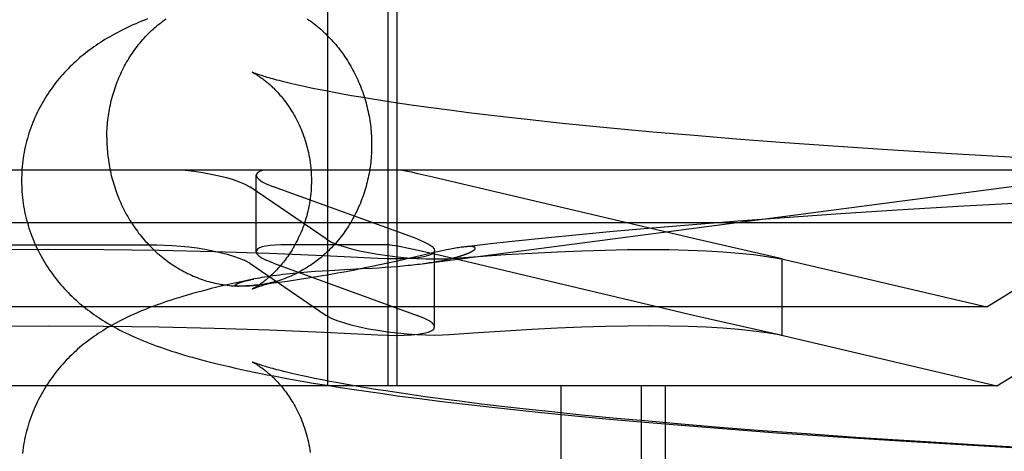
# Model space of a CAD drawing. Header units: inches. Extents: x 0 to 278, y 0 to 180.
# Tile 30 of 84: x 95.9681 to 96.1006, y 92.1607 to 92.2187. Entities that reach past the tile are written whole.
import ezdxf

# ---------------------------------------------------------------- set-up
doc = ezdxf.new("R2010")
doc.units = ezdxf.units.IN
doc.header["$LTSCALE"] = 15.310625
doc.header["$MEASUREMENT"] = 0
doc.linetypes.add('HIDDEN', pattern=[0.2, 0.1, -0.1])
doc.layers.add('DEFAULT_2', color=8, linetype='HIDDEN')

msp = doc.modelspace()

# ---------------------------------------------------------------- linework, layer by layer
at = {"layer": 'DEFAULT_2', "color": 8, "linetype": 'HIDDEN'}
for p, q in [((96.0095, 92.27448), (96.0095, 92.16948)), ((96.01762, 92.27448), (96.01762, 92.16948)), ((96.01884, 92.27448), (96.01884, 92.16948)), ((96.00639, 92.20971), (96.00553, 92.2099)), ((96.00731, 92.20951), (96.00639, 92.20971)), ((96.00828, 92.20931), (96.00731, 92.20951)), ((96.00931, 92.20911), (96.00828, 92.20931)), ((96.0104, 92.20891), (96.00931, 92.20911)), ((96.01155, 92.2087), (96.0104, 92.20891)), ((96.01275, 92.20848), (96.01155, 92.2087)), ((96.01401, 92.20827), (96.01275, 92.20848)), ((96.01532, 92.20805), (96.01401, 92.20827)), ((96.01669, 92.20783), (96.01532, 92.20805)), ((96.0181, 92.20762), (96.01669, 92.20783)), ((96.01957, 92.2074), (96.0181, 92.20762)), ((96.02109, 92.20718), (96.01957, 92.2074)), ((96.02345, 92.20685), (96.02109, 92.20718)), ((96.02592, 92.20652), (96.02345, 92.20685)), ((96.02849, 92.20619), (96.02592, 92.20652)), ((96.03116, 92.20587), (96.02849, 92.20619)), ((96.03392, 92.20554), (96.03116, 92.20587)), ((96.03677, 92.20522), (96.03392, 92.20554)), ((96.0407, 92.2048), (96.03677, 92.20522)), ((96.04477, 92.20439), (96.0407, 92.2048)), ((96.04897, 92.20399), (96.04477, 92.20439)), ((96.05329, 92.20359), (96.04897, 92.20399)), ((96.05885, 92.20311), (96.05329, 92.20359)), ((96.06456, 92.20265), (96.05885, 92.20311)), ((96.07041, 92.2022), (96.06456, 92.20265)), ((96.07757, 92.20169), (96.07041, 92.2022)), ((96.08486, 92.2012), (96.07757, 92.20169)), ((96.09348, 92.20066), (96.08486, 92.2012)), ((96.10217, 92.20017), (96.09348, 92.20066)), ((96.1279, 92.19848), (95.81604, 92.19848)), ((96.09822, 92.18008), (96.1279, 92.19848)), ((95.99993, 92.18751), (95.99993, 92.19778)), ((96.02368, 92.19754), (96.02169, 92.19799)), ((96.05895, 92.18922), (96.02368, 92.19754)), ((95.99832, 92.19663), (95.99906, 92.19622)), ((96.00933, 92.18922), (95.99906, 92.19622)), ((96.00127, 92.19663), (96.00227, 92.19622)), ((96.02158, 92.18922), (96.00227, 92.19622)), ((96.08617, 92.19309), (96.07854, 92.1926)), ((96.09514, 92.19363), (96.08617, 92.19309)), ((96.10412, 92.19412), (96.09514, 92.19363)), ((96.06478, 92.19162), (96.05866, 92.19113)), ((96.07099, 92.19208), (96.06478, 92.19162)), ((96.07854, 92.1926), (96.07099, 92.19208)), ((96.13497, 92.19141), (95.80897, 92.19141)), ((96.05266, 92.19063), (96.04794, 92.19021)), ((96.05866, 92.19113), (96.05266, 92.19063)), ((96.0996, 92.16948), (96.13497, 92.19141)), ((96.00933, 92.18922), (96.01007, 92.18881)), ((96.02158, 92.18922), (96.02258, 92.18881)), ((96.03879, 92.18933), (96.03436, 92.18887)), ((96.04332, 92.18978), (96.03879, 92.18933)), ((96.04794, 92.19021), (96.04332, 92.18978)), ((96.07029, 92.18663), (96.05895, 92.18922)), ((95.95738, 92.18842), (95.98655, 92.18842)), ((96.01784, 92.18842), (96.00326, 92.18842)), ((96.01784, 92.18842), (96.01896, 92.18828)), ((96.02229, 92.18759), (96.0245, 92.18708)), ((96.02392, 92.1774), (96.02392, 92.18767)), ((96.02496, 92.18762), (96.02434, 92.18749)), ((96.0311, 92.18852), (96.02786, 92.18814)), ((96.03436, 92.18887), (96.0311, 92.18852)), ((95.99906, 92.18595), (95.99832, 92.18636)), ((96.00227, 92.18595), (96.00127, 92.18636)), ((96.01911, 92.1863), (96.01762, 92.18597)), ((96.02367, 92.18734), (96.01911, 92.1863)), ((96.02434, 92.18749), (96.02367, 92.18734)), ((96.0245, 92.18708), (96.02814, 92.18624)), ((96.07026, 92.18663), (96.09822, 92.18008)), ((96.07069, 92.18653), (96.07029, 92.18663)), ((96.07029, 92.18659), (96.07069, 92.18653)), ((96.07069, 92.17626), (96.07069, 92.18653)), ((95.99906, 92.18595), (96.00933, 92.17895)), ((96.00227, 92.18595), (96.02158, 92.17895)), ((96.00782, 92.18488), (96.00881, 92.18494)), ((96.00881, 92.18494), (96.00981, 92.185)), ((96.00981, 92.185), (96.01179, 92.18511)), ((96.01179, 92.18511), (96.01419, 92.18523)), ((96.01321, 92.18505), (96.01203, 92.18482)), ((96.01436, 92.18528), (96.01321, 92.18505)), ((96.01419, 92.18523), (96.01556, 92.18531)), ((96.01548, 92.18551), (96.01436, 92.18528)), ((96.01657, 92.18574), (96.01548, 92.18551)), ((96.01556, 92.18531), (96.01644, 92.18536)), ((96.01644, 92.18536), (96.01729, 92.18542)), ((96.01762, 92.18597), (96.01657, 92.18574)), ((96.01729, 92.18542), (96.0181, 92.18548)), ((96.0181, 92.18548), (96.01889, 92.18554)), ((96.01889, 92.18554), (96.01963, 92.18561)), ((96.02814, 92.18624), (96.05895, 92.17895)), ((95.99984, 92.1839), (95.99869, 92.18366)), ((96.00468, 92.18361), (96.00376, 92.18348)), ((96.00576, 92.18376), (96.00468, 92.18361)), ((96.00659, 92.18389), (96.00576, 92.18376)), ((96.00752, 92.18404), (96.00659, 92.18389)), ((96.00684, 92.1848), (96.00782, 92.18488)), ((96.00856, 92.18421), (96.00752, 92.18404)), ((96.00968, 92.1844), (96.00856, 92.18421)), ((96.01085, 92.18461), (96.00968, 92.1844)), ((96.01203, 92.18482), (96.01085, 92.18461)), ((95.99759, 92.18287), (95.99757, 92.18287)), ((95.99766, 92.18287), (95.99764, 92.18287)), ((95.99774, 92.18287), (95.99772, 92.18287)), ((95.99778, 92.18287), (95.99776, 92.18287)), ((95.99782, 92.18287), (95.9978, 92.18287)), ((95.99787, 92.18287), (95.99785, 92.18287)), ((95.99792, 92.18287), (95.99789, 92.18287)), ((95.99809, 92.18288), (95.99803, 92.18287)), ((95.99816, 92.18288), (95.99809, 92.18288)), ((95.99824, 92.18288), (95.99816, 92.18288)), ((95.99832, 92.18288), (95.99824, 92.18288)), ((95.99841, 92.18289), (95.99832, 92.18288)), ((95.99851, 92.1829), (95.99841, 92.18289)), ((95.99862, 92.1829), (95.99851, 92.1829)), ((95.99874, 92.18291), (95.99862, 92.1829)), ((95.99887, 92.18292), (95.99874, 92.18291)), ((95.99901, 92.18293), (95.99887, 92.18292)), ((95.99916, 92.18294), (95.99901, 92.18293)), ((95.99941, 92.18296), (95.99916, 92.18294)), ((95.99969, 92.18299), (95.99941, 92.18296)), ((96, 92.18302), (95.99969, 92.18299)), ((96.00035, 92.18306), (96, 92.18302)), ((96.00074, 92.1831), (96.00035, 92.18306)), ((96.00118, 92.18315), (96.00074, 92.1831)), ((96.00168, 92.18321), (96.00118, 92.18315)), ((96.00227, 92.18328), (96.00168, 92.18321)), ((96.00376, 92.18348), (96.00296, 92.18337)), ((96.09822, 92.18008), (95.84572, 92.18008)), ((96.01007, 92.17854), (96.00933, 92.17895)), ((96.02258, 92.17854), (96.02158, 92.17895)), ((96.05895, 92.17895), (96.07029, 92.17636)), ((96.07026, 92.17636), (96.0996, 92.16948)), ((96.07029, 92.17636), (96.07069, 92.17626)), ((96.07069, 92.17626), (96.07029, 92.17632)), ((96.00405, 92.17048), (96.00582, 92.17016)), ((96.00684, 92.17068), (96.00595, 92.17087)), ((96.00778, 92.17048), (96.00684, 92.17068)), ((96.00879, 92.17028), (96.00778, 92.17048)), ((96.0996, 92.16948), (95.84433, 92.16948)), ((96.00582, 92.17016), (96.0076, 92.16986)), ((96.0076, 92.16986), (96.00941, 92.16956)), ((96.00985, 92.17008), (96.00879, 92.17028)), ((96.00941, 92.16956), (96.01125, 92.16927)), ((96.01097, 92.16987), (96.00985, 92.17008)), ((96.01214, 92.16966), (96.01097, 92.16987)), ((96.01125, 92.16927), (96.01312, 92.16898)), ((96.01337, 92.16944), (96.01214, 92.16966)), ((96.01466, 92.16923), (96.01337, 92.16944)), ((96.01599, 92.16901), (96.01466, 92.16923)), ((96.0409, 92.16948), (96.0409, 92.01323)), ((96.05173, 92.16948), (96.05173, 92.01323)), ((96.05497, 92.16948), (96.05497, 92.01323)), ((96.01312, 92.16898), (96.01502, 92.1687)), ((96.01502, 92.1687), (96.01695, 92.16843)), ((96.01738, 92.16879), (96.01599, 92.16901)), ((96.01695, 92.16843), (96.01891, 92.16816)), ((96.01883, 92.16857), (96.01738, 92.16879)), ((96.02032, 92.16835), (96.01883, 92.16857)), ((96.01891, 92.16816), (96.02191, 92.16777)), ((96.02265, 92.16802), (96.02032, 92.16835)), ((96.02191, 92.16777), (96.02497, 92.16739)), ((96.02508, 92.16769), (96.02265, 92.16802)), ((96.02497, 92.16739), (96.0281, 92.16701)), ((96.02762, 92.16737), (96.02508, 92.16769)), ((96.03026, 92.16704), (96.02762, 92.16737)), ((96.0281, 92.16701), (96.03129, 92.16665)), ((96.03299, 92.16672), (96.03026, 92.16704)), ((96.03129, 92.16665), (96.03455, 92.16629)), ((96.03581, 92.1664), (96.03299, 92.16672)), ((96.0397, 92.16598), (96.03581, 92.1664)), ((96.03455, 92.16629), (96.03786, 92.16595)), ((96.03786, 92.16595), (96.04237, 92.1655)), ((96.04374, 92.16556), (96.0397, 92.16598)), ((96.04237, 92.1655), (96.04698, 92.16506)), ((96.04791, 92.16515), (96.04374, 92.16556)), ((96.04698, 92.16506), (96.05168, 92.16464)), ((96.0522, 92.16476), (96.04791, 92.16515)), ((96.05168, 92.16464), (96.05767, 92.16413)), ((96.0566, 92.16437), (96.0522, 92.16476)), ((96.06226, 92.1639), (96.0566, 92.16437)), ((96.05767, 92.16413), (96.06377, 92.16365)), ((96.06805, 92.16344), (96.06226, 92.1639)), ((96.06377, 92.16365), (96.06996, 92.16318)), ((96.07396, 92.16301), (96.06805, 92.16344)), ((96.06996, 92.16318), (96.0775, 92.16266)), ((96.08119, 92.16251), (96.07396, 92.16301)), ((96.0775, 92.16266), (96.08512, 92.16216)), ((96.08854, 92.16203), (96.08119, 92.16251)), ((96.08512, 92.16216), (96.09408, 92.16162)), ((96.09719, 92.16151), (96.08854, 92.16203)), ((96.09408, 92.16162), (96.10306, 92.16112)), ((96.1059, 92.16103), (96.09719, 92.16151))]:
    msp.add_line(p, q, dxfattribs=at)
for points in [[(95.9853, 92.21881), (95.98489, 92.21865), (95.98449, 92.21848), (95.9841, 92.21832), (95.98372, 92.21815), (95.98334, 92.21799), (95.98298, 92.21782), (95.98261, 92.21765), (95.98225, 92.21747), (95.9819, 92.2173), (95.98155, 92.21712), (95.98121, 92.21694), (95.98087, 92.21676), (95.98054, 92.21657), (95.98021, 92.21639), (95.97989, 92.2162), (95.97957, 92.21601), (95.97926, 92.21582), (95.97896, 92.21562), (95.97866, 92.21543), (95.97837, 92.21523), (95.97808, 92.21503), (95.9778, 92.21483), (95.97752, 92.21462), (95.97724, 92.21442), (95.97697, 92.21421), (95.9767, 92.21399), (95.97643, 92.21377), (95.97617, 92.21355), (95.9759, 92.21332), (95.97564, 92.21308), (95.97538, 92.21284), (95.97512, 92.2126), (95.97487, 92.21235), (95.97461, 92.2121), (95.97437, 92.21184), (95.97413, 92.21159), (95.97389, 92.21132), (95.97365, 92.21106), (95.97342, 92.21079), (95.9732, 92.21051), (95.97297, 92.21024), (95.97275, 92.20995), (95.97254, 92.20967), (95.97233, 92.20937), (95.97212, 92.20908), (95.97192, 92.20878), (95.97172, 92.20847), (95.97153, 92.20816), (95.97134, 92.20785), (95.97115, 92.20753), (95.97097, 92.20721), (95.9708, 92.20689), (95.97063, 92.20656), (95.97046, 92.20623), (95.9703, 92.20589), (95.97015, 92.20555), (95.97, 92.2052), (95.96986, 92.20486), (95.96972, 92.2045), (95.96959, 92.20415), (95.96947, 92.20379), (95.96935, 92.20343), (95.96924, 92.20307), (95.96913, 92.20271), (95.96903, 92.20234), (95.96894, 92.20197), (95.96885, 92.2016), (95.96877, 92.20122), (95.9687, 92.20085), (95.96863, 92.20047), (95.96858, 92.20009), (95.96852, 92.19971), (95.96848, 92.19933), (95.96844, 92.19895), (95.96841, 92.19857), (95.96838, 92.19818), (95.96837, 92.1978), (95.96836, 92.19742), (95.96835, 92.19706)], [(95.97983, 92.2028), (95.97983, 92.2031), (95.97983, 92.2034), (95.97984, 92.2037), (95.97986, 92.204), (95.97988, 92.2043), (95.9799, 92.2046), (95.97993, 92.20489), (95.97996, 92.20519), (95.98, 92.20549), (95.98004, 92.20578), (95.98008, 92.20608), (95.98013, 92.20637), (95.98018, 92.20666), (95.98024, 92.20695), (95.9803, 92.20725), (95.98036, 92.20754), (95.98043, 92.20782), (95.98051, 92.20811), (95.98058, 92.2084), (95.98066, 92.20868), (95.98075, 92.20896), (95.98084, 92.20924), (95.98093, 92.20952), (95.98103, 92.2098), (95.98113, 92.21008), (95.98123, 92.21035), (95.98134, 92.21062), (95.98146, 92.21089), (95.98157, 92.21116), (95.98169, 92.21143), (95.98182, 92.21169), (95.98195, 92.21196), (95.98208, 92.21222), (95.98221, 92.21247), (95.98235, 92.21273), (95.98249, 92.21298), (95.98264, 92.21323), (95.98279, 92.21348), (95.98294, 92.21372), (95.9831, 92.21396), (95.98326, 92.2142), (95.98342, 92.21444), (95.98359, 92.21467), (95.98376, 92.2149), (95.98394, 92.21513), (95.98411, 92.21536), (95.98429, 92.21558), (95.98448, 92.2158), (95.98466, 92.21601), (95.98485, 92.21622), (95.98504, 92.21643), (95.98524, 92.21664), (95.98544, 92.21684), (95.98564, 92.21704), (95.98584, 92.21723), (95.98605, 92.21742), (95.98626, 92.21761), (95.98647, 92.21779), (95.98669, 92.21798), (95.98691, 92.21815), (95.98713, 92.21833), (95.98735, 92.21849), (95.98757, 92.21866), (95.9878, 92.21882)], [(96.00679, 92.21881), (96.00702, 92.21865), (96.00726, 92.21848), (96.00749, 92.21831), (96.00771, 92.21814), (96.00794, 92.21796), (96.00816, 92.21778), (96.00838, 92.2176), (96.0086, 92.21741), (96.00881, 92.21722), (96.00903, 92.21702), (96.00924, 92.21682), (96.00944, 92.21662), (96.00965, 92.21641), (96.00985, 92.21621), (96.01005, 92.21599), (96.01024, 92.21578), (96.01044, 92.21556), (96.01062, 92.21534), (96.01081, 92.21511), (96.01099, 92.21489), (96.01117, 92.21465), (96.01135, 92.21442), (96.01153, 92.21418), (96.0117, 92.21394), (96.01186, 92.2137), (96.01203, 92.21346), (96.01219, 92.21321), (96.01234, 92.21296), (96.0125, 92.21271), (96.01265, 92.21245), (96.01279, 92.21219), (96.01294, 92.21193), (96.01307, 92.21167), (96.01321, 92.21141), (96.01334, 92.21114), (96.01347, 92.21087), (96.01359, 92.2106), (96.01371, 92.21033), (96.01383, 92.21006), (96.01394, 92.20978), (96.01405, 92.2095), (96.01416, 92.20922), (96.01426, 92.20894), (96.01436, 92.20866), (96.01445, 92.20837), (96.01454, 92.20809), (96.01462, 92.2078), (96.0147, 92.20751), (96.01478, 92.20722), (96.01485, 92.20693), (96.01492, 92.20664), (96.01499, 92.20635), (96.01505, 92.20605), (96.01511, 92.20576), (96.01516, 92.20546), (96.01521, 92.20517), (96.01525, 92.20487), (96.01529, 92.20457), (96.01533, 92.20427), (96.01536, 92.20397), (96.01539, 92.20368), (96.01541, 92.20338), (96.01543, 92.20308), (96.01544, 92.20278), (96.01545, 92.20248), (96.01546, 92.20218), (96.01546, 92.20188)], [(95.99938, 92.21163), (95.99937, 92.21163), (95.99938, 92.21163), (95.9994, 92.21162), (95.99942, 92.21161), (95.99945, 92.2116), (95.99948, 92.21158), (95.99952, 92.21156), (95.99957, 92.21153), (95.99962, 92.21151), (95.99968, 92.21147), (95.99974, 92.21144), (95.99981, 92.2114), (95.99988, 92.21136), (95.99995, 92.21131), (96.00003, 92.21126), (96.00011, 92.21121), (96.0002, 92.21116), (96.00029, 92.2111), (96.00039, 92.21103), (96.00048, 92.21097), (96.00058, 92.21089), (96.00069, 92.21082), (96.0008, 92.21074), (96.00091, 92.21066), (96.00102, 92.21057), (96.00113, 92.21048), (96.00125, 92.21039), (96.00137, 92.21029), (96.00149, 92.21019), (96.00162, 92.21008), (96.00175, 92.20997), (96.00188, 92.20985), (96.00201, 92.20973), (96.00214, 92.2096), (96.00228, 92.20947), (96.00241, 92.20933), (96.00255, 92.20919), (96.00269, 92.20905), (96.00283, 92.20889), (96.00298, 92.20873), (96.00312, 92.20857), (96.00327, 92.2084), (96.00341, 92.20823), (96.00356, 92.20804), (96.00371, 92.20786), (96.00386, 92.20766), (96.004, 92.20746), (96.00415, 92.20726), (96.0043, 92.20704), (96.00445, 92.20682), (96.0046, 92.2066), (96.00474, 92.20636), (96.00489, 92.20612), (96.00503, 92.20588), (96.00517, 92.20563), (96.00531, 92.20537), (96.00545, 92.2051), (96.00558, 92.20483), (96.00571, 92.20455), (96.00584, 92.20427), (96.00596, 92.20398), (96.00608, 92.20369), (96.0062, 92.20339), (96.00631, 92.20309), (96.00642, 92.20278), (96.00652, 92.20246), (96.00662, 92.20214), (96.00671, 92.20182), (96.0068, 92.2015), (96.00688, 92.20117), (96.00695, 92.20083), (96.00702, 92.2005), (96.00709, 92.20016), (96.00714, 92.19982), (96.00719, 92.19947), (96.00724, 92.19913), (96.00727, 92.19878), (96.0073, 92.19843), (96.00733, 92.19809), (96.00734, 92.19774), (96.00735, 92.19738), (96.00735, 92.19706)], [(96.00553, 92.2099), (96.00474, 92.21008), (96.00436, 92.21017), (96.004, 92.21025), (96.00366, 92.21034), (96.00333, 92.21042), (96.00301, 92.2105), (96.00271, 92.21058), (96.00242, 92.21066), (96.00215, 92.21073), (96.00189, 92.21081), (96.00165, 92.21088), (96.00142, 92.21094), (96.0012, 92.21101), (96.001, 92.21107), (96.00081, 92.21113), (96.00063, 92.21118), (96.00047, 92.21123), (96.00032, 92.21128), (96.00018, 92.21133), (96.00006, 92.21137), (95.99994, 92.21141), (95.99984, 92.21145), (95.99975, 92.21148), (95.99967, 92.21151), (95.9996, 92.21154), (95.99954, 92.21156), (95.99949, 92.21158), (95.99945, 92.2116), (95.99942, 92.21162), (95.99939, 92.21162), (95.99939, 92.21163)], [(96.01963, 92.18561), (96.01999, 92.18564), (96.02034, 92.18568), (96.02068, 92.18571), (96.021, 92.18575), (96.02132, 92.18578), (96.02163, 92.18582), (96.02192, 92.18585), (96.21791, 92.21154)], [(95.97983, 92.2028), (95.97983, 92.2025), (95.97983, 92.2022), (95.97984, 92.2019), (95.97986, 92.2016), (95.97988, 92.2013), (95.9799, 92.201), (95.97993, 92.2007), (95.97996, 92.20041), (95.98, 92.20011), (95.98004, 92.19981), (95.98008, 92.19951), (95.98013, 92.19922), (95.98018, 92.19892), (95.98024, 92.19863), (95.9803, 92.19833), (95.98036, 92.19804), (95.98043, 92.19775), (95.98051, 92.19746), (95.98058, 92.19717), (95.98066, 92.19688), (95.98075, 92.19659), (95.98084, 92.1963), (95.98093, 92.19602), (95.98103, 92.19574), (95.98113, 92.19546), (95.98123, 92.19518), (95.98134, 92.1949), (95.98146, 92.19462), (95.98157, 92.19435), (95.98169, 92.19408), (95.98182, 92.1938), (95.98195, 92.19354), (95.98208, 92.19327), (95.98221, 92.19301), (95.98235, 92.19274), (95.98249, 92.19248), (95.98264, 92.19223), (95.98279, 92.19197), (95.98294, 92.19172), (95.9831, 92.19147), (95.98326, 92.19122), (95.98342, 92.19098), (95.98359, 92.19073), (95.98376, 92.19049), (95.98394, 92.19026), (95.98411, 92.19002), (95.98429, 92.18979), (95.98448, 92.18957), (95.98466, 92.18934), (95.98485, 92.18912), (95.98504, 92.1889), (95.98524, 92.18869), (95.98544, 92.18847), (95.98564, 92.18826), (95.98584, 92.18806), (95.98605, 92.18786), (95.98626, 92.18766), (95.98647, 92.18746), (95.98669, 92.18727), (95.98691, 92.18708), (95.98713, 92.1869), (95.98735, 92.18672), (95.98757, 92.18654), (95.9878, 92.18637), (95.98803, 92.1862), (95.98826, 92.18603), (95.9885, 92.18587), (95.98873, 92.18571), (95.98897, 92.18556), (95.98921, 92.18541), (95.98946, 92.18526), (95.9897, 92.18512), (95.98995, 92.18498), (95.9902, 92.18485), (95.99045, 92.18472), (95.9907, 92.18459), (95.99095, 92.18447), (95.99121, 92.18435), (95.99146, 92.18424), (95.99172, 92.18413), (95.99198, 92.18403), (95.99224, 92.18393), (95.9925, 92.18383), (95.99277, 92.18374), (95.99303, 92.18366), (95.9933, 92.18357), (95.99356, 92.1835), (95.99383, 92.18342), (95.9941, 92.18335), (95.99437, 92.18329), (95.99464, 92.18323), (95.99491, 92.18317), (95.99518, 92.18312), (95.99545, 92.18308), (95.99573, 92.18304), (95.996, 92.183), (95.99627, 92.18297), (95.99655, 92.18294), (95.99682, 92.18291), (95.99709, 92.1829), (95.99737, 92.18288), (95.99764, 92.18287)], [(96.01546, 92.20188), (96.01546, 92.20158), (96.01545, 92.20128), (96.01544, 92.20098), (96.01543, 92.20068), (96.01541, 92.20038), (96.01539, 92.20008), (96.01536, 92.19979), (96.01533, 92.19949), (96.01529, 92.19919), (96.01525, 92.1989), (96.01521, 92.1986), (96.01516, 92.19831), (96.01511, 92.19802), (96.01505, 92.19772), (96.01499, 92.19743), (96.01492, 92.19714), (96.01485, 92.19685), (96.01478, 92.19657), (96.0147, 92.19628), (96.01462, 92.196), (96.01454, 92.19572), (96.01445, 92.19543), (96.01436, 92.19515), (96.01426, 92.19488), (96.01416, 92.1946), (96.01405, 92.19433), (96.01394, 92.19405), (96.01383, 92.19378), (96.01371, 92.19352), (96.01359, 92.19325), (96.01347, 92.19298), (96.01334, 92.19272), (96.01321, 92.19246), (96.01307, 92.19221), (96.01294, 92.19195), (96.01279, 92.1917), (96.01265, 92.19145), (96.0125, 92.1912), (96.01234, 92.19096), (96.01219, 92.19072), (96.01203, 92.19048), (96.01186, 92.19024), (96.0117, 92.19001), (96.01153, 92.18978), (96.01135, 92.18955), (96.01117, 92.18932), (96.01099, 92.1891), (96.01081, 92.18888), (96.01062, 92.18867), (96.01044, 92.18846), (96.01024, 92.18825), (96.01005, 92.18804), (96.00985, 92.18784), (96.00965, 92.18764), (96.00944, 92.18745), (96.00924, 92.18726), (96.00903, 92.18707), (96.00881, 92.18688), (96.0086, 92.1867), (96.00838, 92.18653), (96.00816, 92.18635), (96.00794, 92.18618), (96.00771, 92.18602), (96.00749, 92.18586), (96.00726, 92.1857), (96.00702, 92.18555), (96.00679, 92.1854), (96.00655, 92.18525), (96.00631, 92.18511), (96.00607, 92.18497), (96.00583, 92.18484), (96.00559, 92.18471), (96.00534, 92.18458), (96.00509, 92.18446), (96.00484, 92.18434), (96.00459, 92.18423), (96.00434, 92.18412), (96.00408, 92.18402), (96.00382, 92.18392), (96.00357, 92.18383), (96.00331, 92.18373), (96.00305, 92.18365), (96.00278, 92.18357), (96.00252, 92.18349)], [(95.99038, 92.19848), (95.99157, 92.19834), (95.99274, 92.19816), (95.99386, 92.19795), (95.99493, 92.19772), (95.99593, 92.19747), (95.99684, 92.1972), (95.99764, 92.19692), (95.99832, 92.19663)], [(96.00094, 92.19848), (96.00048, 92.19834), (96.00015, 92.19816), (95.99997, 92.19795), (95.99993, 92.19778)], [(96.02169, 92.19799), (96.02081, 92.19818), (96.02003, 92.19835), (96.01935, 92.19848)], [(95.96835, 92.19706), (95.96836, 92.19671), (95.96837, 92.19632), (95.96838, 92.19594), (95.96841, 92.19556), (95.96844, 92.19517), (95.96848, 92.19479), (95.96852, 92.19441), (95.96858, 92.19403), (95.96863, 92.19365), (95.9687, 92.19327), (95.96877, 92.1929), (95.96885, 92.19253), (95.96894, 92.19215), (95.96903, 92.19178), (95.96913, 92.19142), (95.96924, 92.19105), (95.96935, 92.19069), (95.96947, 92.19033), (95.96959, 92.18997), (95.96972, 92.18962), (95.96986, 92.18927), (95.97, 92.18892), (95.97015, 92.18857), (95.9703, 92.18823), (95.97046, 92.1879), (95.97063, 92.18756), (95.9708, 92.18723), (95.97097, 92.18691), (95.97115, 92.18659), (95.97134, 92.18627), (95.97153, 92.18596), (95.97172, 92.18565), (95.97192, 92.18534), (95.97212, 92.18504), (95.97233, 92.18475), (95.97254, 92.18446), (95.97275, 92.18417), (95.97297, 92.18389), (95.9732, 92.18361), (95.97342, 92.18333), (95.97365, 92.18306), (95.97389, 92.1828), (95.97413, 92.18254), (95.97437, 92.18228), (95.97461, 92.18202), (95.97487, 92.18177), (95.97512, 92.18152), (95.97538, 92.18128), (95.97564, 92.18104), (95.9759, 92.1808), (95.97617, 92.18057), (95.97643, 92.18035), (95.9767, 92.18013), (95.97697, 92.17991), (95.97724, 92.1797), (95.97752, 92.1795), (95.9778, 92.17929), (95.97808, 92.17909), (95.97837, 92.17889), (95.97866, 92.17869), (95.97896, 92.1785), (95.97926, 92.1783), (95.97957, 92.17811), (95.97989, 92.17792), (95.98021, 92.17773), (95.98054, 92.17754), (95.98088, 92.17736), (95.98123, 92.17717), (95.98158, 92.17698), (95.98195, 92.1768), (95.98233, 92.17661), (95.98272, 92.17642), (95.98311, 92.17624), (95.98352, 92.17606), (95.98393, 92.17588), (95.98435, 92.1757), (95.98478, 92.17552), (95.98522, 92.17534), (95.98566, 92.17517), (95.98612, 92.175), (95.98659, 92.17483), (95.98706, 92.17466), (95.98755, 92.17449), (95.98804, 92.17432), (95.98855, 92.17415), (95.98907, 92.17399), (95.98961, 92.17382), (95.99016, 92.17366), (95.99073, 92.17349), (95.99132, 92.17332), (95.99193, 92.17315), (95.99257, 92.17298), (95.99324, 92.1728), (95.99394, 92.17262), (95.99469, 92.17244), (95.99547, 92.17225), (95.99628, 92.17206), (95.99712, 92.17187), (95.99796, 92.17169), (95.99881, 92.1715), (95.99967, 92.17132), (96.00054, 92.17115), (96.00141, 92.17097), (96.00229, 92.17081), (96.00405, 92.17048)], [(96.00735, 92.19706), (96.00735, 92.19673), (96.00734, 92.19639), (96.00733, 92.19604), (96.0073, 92.19569), (96.00727, 92.19534), (96.00724, 92.195), (96.00719, 92.19465), (96.00714, 92.19431), (96.00709, 92.19397), (96.00702, 92.19363), (96.00696, 92.1933), (96.00688, 92.19296), (96.0068, 92.19264), (96.00672, 92.19231), (96.00662, 92.19199), (96.00653, 92.19167), (96.00642, 92.19136), (96.00632, 92.19105), (96.00621, 92.19075), (96.00609, 92.19045), (96.00597, 92.19015), (96.00585, 92.18987), (96.00572, 92.18958), (96.00559, 92.18931), (96.00546, 92.18904), (96.00532, 92.18877), (96.00518, 92.18851), (96.00504, 92.18826), (96.0049, 92.18802), (96.00475, 92.18778), (96.00461, 92.18754), (96.00446, 92.18732), (96.00431, 92.1871), (96.00417, 92.18688), (96.00402, 92.18668), (96.00387, 92.18648), (96.00372, 92.18628), (96.00358, 92.1861), (96.00343, 92.18591), (96.00328, 92.18574), (96.00314, 92.18557), (96.00299, 92.1854), (96.00285, 92.18525), (96.00271, 92.18509), (96.00257, 92.18495), (96.00243, 92.18481), (96.00229, 92.18467), (96.00216, 92.18454), (96.00203, 92.18441), (96.00189, 92.18429), (96.00176, 92.18417), (96.00164, 92.18406), (96.00151, 92.18395), (96.00139, 92.18385), (96.00127, 92.18375), (96.00115, 92.18365), (96.00104, 92.18356), (96.00092, 92.18348), (96.00081, 92.18339), (96.00071, 92.18331), (96.0006, 92.18324), (96.0005, 92.18317), (96.0004, 92.1831), (96.00031, 92.18304), (96.00022, 92.18298), (96.00013, 92.18292), (96.00005, 92.18287), (95.99997, 92.18282), (95.99989, 92.18277), (95.99982, 92.18273), (95.99975, 92.18269), (95.99969, 92.18265), (95.99963, 92.18262), (95.99958, 92.18259), (95.99953, 92.18257), (95.99949, 92.18254), (95.99946, 92.18253), (95.99943, 92.18251), (95.9994, 92.1825), (95.99939, 92.18249), (95.99938, 92.18249)], [(95.99993, 92.19778), (95.99994, 92.19772), (96.00005, 92.19747), (96.00031, 92.1972), (96.00072, 92.19692), (96.00127, 92.19663)], [(95.97197, 92.18781), (95.96451, 92.18777), (95.95707, 92.18767), (95.94965, 92.1875), (95.94226, 92.18726), (95.93492, 92.18696), (95.92764, 92.18659)], [(96.0163, 92.18659), (96.00902, 92.18696), (96.00167, 92.18726), (95.99429, 92.1875), (95.98686, 92.18767), (95.97942, 92.18777), (95.97197, 92.18781)], [(95.98655, 92.18842), (95.9876, 92.1884), (95.98868, 92.18835), (95.98977, 92.18827), (95.99087, 92.18815), (95.99196, 92.18801), (95.99303, 92.18784), (95.99407, 92.18764), (95.99506, 92.18742), (95.996, 92.18718), (95.99686, 92.18692), (95.99764, 92.18664), (95.99832, 92.18636)], [(96.00326, 92.18842), (96.00249, 92.1884), (96.0018, 92.18835), (96.00122, 92.18827), (96.00073, 92.18815), (96.00035, 92.18801), (96.00009, 92.18784), (95.99995, 92.18764), (95.99993, 92.18751)], [(96.01007, 92.18881), (96.01082, 92.1885), (96.01171, 92.1882), (96.01273, 92.18791), (96.01384, 92.18764), (96.01504, 92.18739), (96.0163, 92.18717), (96.0176, 92.18698), (96.01893, 92.18682), (96.02024, 92.1867), (96.02153, 92.18661), (96.02277, 92.18655), (96.02392, 92.18653), (96.02499, 92.18654), (96.02595, 92.18659)], [(96.02392, 92.18767), (96.02382, 92.18739), (96.02354, 92.18717), (96.02309, 92.18698), (96.02248, 92.18682), (96.02173, 92.1867), (96.02083, 92.18661), (96.01983, 92.18655), (96.01873, 92.18653), (96.01754, 92.18654), (96.0163, 92.18659)], [(96.01896, 92.18828), (96.01963, 92.18815), (96.02041, 92.188), (96.0213, 92.18781), (96.02229, 92.18759)], [(96.02249, 92.18593), (96.02275, 92.18597), (96.02301, 92.186), (96.02326, 92.18604), (96.0235, 92.18608), (96.02373, 92.18612), (96.02395, 92.18615), (96.02416, 92.18619), (96.02437, 92.18622), (96.02456, 92.18626), (96.02475, 92.1863), (96.02493, 92.18633), (96.02511, 92.18637), (96.02527, 92.1864), (96.02544, 92.18643), (96.02559, 92.18647), (96.02574, 92.1865), (96.02588, 92.18653), (96.02601, 92.18656), (96.02614, 92.18659), (96.02627, 92.18662), (96.02639, 92.18665), (96.0265, 92.18668), (96.02661, 92.18671), (96.02672, 92.18674), (96.02682, 92.18677), (96.02692, 92.18679), (96.02701, 92.18682), (96.0271, 92.18685), (96.02719, 92.18687), (96.02727, 92.1869), (96.02735, 92.18692), (96.02743, 92.18695), (96.0275, 92.18697), (96.02757, 92.18699), (96.02764, 92.18701), (96.02771, 92.18704), (96.02777, 92.18706), (96.02783, 92.18708), (96.02789, 92.1871), (96.02795, 92.18712), (96.02801, 92.18714), (96.02806, 92.18716), (96.02811, 92.18718), (96.02816, 92.1872), (96.02821, 92.18722), (96.02826, 92.18723), (96.0283, 92.18725), (96.02835, 92.18727), (96.02839, 92.18729), (96.02843, 92.18731), (96.02848, 92.18732), (96.02852, 92.18734), (96.02855, 92.18736), (96.02859, 92.18737), (96.02863, 92.18739), (96.02866, 92.18741), (96.0287, 92.18742), (96.02873, 92.18744), (96.02877, 92.18746), (96.0288, 92.18747), (96.02883, 92.18749), (96.02886, 92.18751), (96.02889, 92.18752), (96.02892, 92.18754), (96.02895, 92.18755), (96.02898, 92.18757), (96.029, 92.18758), (96.02903, 92.1876), (96.02906, 92.18762), (96.02908, 92.18763), (96.02911, 92.18765), (96.02913, 92.18766), (96.02915, 92.18768), (96.02918, 92.1877), (96.0292, 92.18771), (96.02922, 92.18773), (96.02924, 92.18774), (96.02926, 92.18776), (96.02928, 92.18777), (96.02929, 92.18779), (96.02931, 92.18781), (96.02933, 92.18782), (96.02934, 92.18784), (96.02935, 92.18786), (96.02937, 92.18787), (96.02938, 92.18789), (96.02939, 92.1879), (96.02939, 92.18792), (96.0294, 92.18794), (96.02941, 92.18795), (96.02941, 92.18797), (96.02941, 92.18798), (96.02941, 92.188), (96.02941, 92.18802), (96.0294, 92.18803), (96.0294, 92.18805), (96.02939, 92.18806), (96.02937, 92.18808), (96.02936, 92.18809), (96.02934, 92.1881), (96.02931, 92.18812), (96.02929, 92.18813), (96.02926, 92.18814), (96.02922, 92.18815), (96.02918, 92.18816), (96.02914, 92.18817), (96.02909, 92.18818), (96.02903, 92.18819), (96.02897, 92.18819), (96.02891, 92.1882), (96.02884, 92.1882), (96.02876, 92.1882), (96.02867, 92.1882), (96.02858, 92.1882), (96.02848, 92.1882), (96.02837, 92.18819), (96.02825, 92.18818), (96.02812, 92.18817), (96.02798, 92.18816)], [(96.02258, 92.18881), (96.02318, 92.1885), (96.0236, 92.1882), (96.02385, 92.18791), (96.02392, 92.18767)], [(96.02784, 92.18814), (96.02768, 92.18812), (96.02752, 92.1881), (96.02734, 92.18807), (96.02715, 92.18804), (96.02695, 92.18801), (96.02674, 92.18798), (96.02652, 92.18794), (96.02629, 92.1879), (96.02605, 92.18785), (96.0258, 92.1878), (96.02553, 92.18774), (96.02496, 92.18762)], [(96.02595, 92.18659), (96.02978, 92.18687), (96.03347, 92.18712), (96.03703, 92.18733), (96.04045, 92.1875), (96.04373, 92.18764), (96.04688, 92.18773), (96.04989, 92.18779), (96.05275, 92.18781), (96.05547, 92.18779), (96.05804, 92.18773), (96.06046, 92.18764), (96.06273, 92.1875), (96.06486, 92.18733), (96.06682, 92.18712), (96.06863, 92.18687), (96.07029, 92.18659)], [(95.99993, 92.18751), (95.99994, 92.18742), (96.00006, 92.18718), (96.00032, 92.18692), (96.00072, 92.18664), (96.00127, 92.18636)], [(95.99869, 92.18366), (95.99785, 92.18348), (95.99701, 92.18329), (95.9962, 92.1831), (95.9954, 92.18292), (95.99462, 92.18273), (95.99388, 92.18255), (95.99316, 92.18236), (95.99248, 92.18218), (95.99183, 92.18201), (95.99121, 92.18184), (95.99062, 92.18167), (95.99005, 92.1815), (95.9895, 92.18133), (95.98898, 92.18117), (95.98847, 92.181), (95.98798, 92.18084), (95.9875, 92.18068), (95.98703, 92.18052), (95.98658, 92.18036), (95.98614, 92.1802), (95.98572, 92.18004), (95.9853, 92.17987), (95.98489, 92.17971), (95.9845, 92.17955), (95.98411, 92.17939), (95.98372, 92.17922), (95.98335, 92.17905), (95.98298, 92.17889), (95.98261, 92.17871), (95.98225, 92.17854), (95.9819, 92.17837), (95.98155, 92.17819), (95.98121, 92.17801), (95.98087, 92.17783), (95.98054, 92.17764), (95.98021, 92.17745), (95.97989, 92.17727), (95.97958, 92.17708), (95.97927, 92.17688), (95.97896, 92.17669), (95.97866, 92.1765), (95.97837, 92.1763), (95.97808, 92.1761), (95.9778, 92.1759), (95.97752, 92.17569), (95.97725, 92.17548), (95.97697, 92.17527), (95.9767, 92.17506), (95.97644, 92.17484), (95.97617, 92.17462), (95.9759, 92.17439), (95.97564, 92.17415), (95.97538, 92.17391), (95.97512, 92.17367), (95.97487, 92.17342), (95.97462, 92.17317), (95.97437, 92.17291), (95.97413, 92.17265), (95.97389, 92.17239), (95.97365, 92.17212), (95.97342, 92.17185), (95.9732, 92.17158), (95.97297, 92.1713), (95.97276, 92.17102), (95.97254, 92.17073), (95.97233, 92.17044), (95.97212, 92.17015), (95.97192, 92.16985), (95.97172, 92.16954), (95.97153, 92.16923), (95.97134, 92.16892), (95.97115, 92.1686), (95.97097, 92.16828), (95.9708, 92.16795), (95.97063, 92.16763), (95.97046, 92.16729), (95.9703, 92.16695), (95.97015, 92.16661), (95.97, 92.16627), (95.96986, 92.16592), (95.96972, 92.16557), (95.96959, 92.16522), (95.96947, 92.16486), (95.96935, 92.1645), (95.96924, 92.16414), (95.96913, 92.16377), (95.96903, 92.16341), (95.96894, 92.16304), (95.96885, 92.16266), (95.96877, 92.16229), (95.9687, 92.16191), (95.96863, 92.16154), (95.96858, 92.16116), (95.96852, 92.16078), (95.96848, 92.1604)], [(95.99756, 92.18288), (95.99754, 92.18288), (95.99752, 92.18288), (95.99751, 92.18288), (95.99749, 92.18288), (95.99747, 92.18288), (95.99746, 92.18288), (95.99744, 92.18288), (95.99742, 92.18288), (95.99741, 92.18289), (95.99739, 92.18289), (95.99738, 92.18289), (95.99736, 92.18289), (95.99735, 92.18289), (95.99733, 92.1829), (95.99731, 92.1829), (95.9973, 92.1829), (95.99728, 92.1829), (95.99727, 92.18291), (95.99725, 92.18291), (95.99724, 92.18291), (95.99722, 92.18292), (95.99721, 92.18292), (95.99719, 92.18293), (95.99718, 92.18293), (95.99717, 92.18293), (95.99716, 92.18294), (95.99715, 92.18295), (95.99714, 92.18295), (95.99713, 92.18296), (95.99712, 92.18296), (95.99712, 92.18297), (95.99711, 92.18298), (95.99711, 92.18299), (95.99711, 92.183), (95.99711, 92.18301), (95.99711, 92.18302), (95.99711, 92.18303), (95.99712, 92.18304), (95.99712, 92.18305), (95.99713, 92.18306), (95.99715, 92.18307), (95.99716, 92.18309), (95.99718, 92.1831), (95.9972, 92.18312), (95.99723, 92.18313), (95.99726, 92.18315), (95.99729, 92.18317), (95.99733, 92.18319), (95.99737, 92.18321), (95.99741, 92.18323), (95.99746, 92.18325), (95.99752, 92.18327), (95.99758, 92.1833), (95.99765, 92.18332), (95.99772, 92.18335), (95.9978, 92.18338), (95.99789, 92.18341), (95.99799, 92.18344), (95.9981, 92.18347), (95.99822, 92.18351), (95.99835, 92.18354), (95.99849, 92.18358), (95.99863, 92.18362), (95.9988, 92.18366), (95.99897, 92.1837), (95.99916, 92.18375), (95.99937, 92.1838), (95.99959, 92.18384)], [(95.99984, 92.1839), (96.00011, 92.18395), (96.0004, 92.18401), (96.00072, 92.18407), (96.00106, 92.18412), (96.00142, 92.18419), (96.00181, 92.18425), (96.00222, 92.18431), (96.00264, 92.18437), (96.00308, 92.18442), (96.00353, 92.18448), (96.00398, 92.18453), (96.00444, 92.18458), (96.00491, 92.18463), (96.00539, 92.18468), (96.00586, 92.18472), (96.00635, 92.18476), (96.00684, 92.1848)], [(96.00296, 92.18337), (96.00011, 92.183), (95.99983, 92.18296), (95.99956, 92.18294), (95.99929, 92.18291), (95.99901, 92.18289), (95.99874, 92.18288), (95.99847, 92.18287), (95.99819, 92.18287), (95.99792, 92.18287), (95.99764, 92.18287)], [(95.99803, 92.18287), (95.99797, 92.18287), (95.99795, 92.18287)], [(95.99938, 92.18249), (95.99937, 92.18249), (95.99938, 92.18249), (95.99939, 92.18249), (95.99941, 92.1825), (95.99944, 92.18252), (95.99948, 92.18253), (95.99953, 92.18255), (95.99958, 92.18257), (95.99965, 92.1826), (95.99973, 92.18263), (95.99982, 92.18266), (95.99992, 92.1827), (96.00003, 92.18274), (96.00015, 92.18278), (96.00028, 92.18282), (96.00043, 92.18287), (96.00059, 92.18292), (96.00076, 92.18298), (96.00094, 92.18304), (96.00114, 92.1831), (96.00135, 92.18316), (96.00158, 92.18323), (96.00181, 92.18329), (96.00207, 92.18336), (96.00252, 92.18349)], [(96.00233, 92.18344), (96.00226, 92.18342), (96.00199, 92.18335), (96.00172, 92.18328), (96.00146, 92.18322), (96.00119, 92.18317), (96.00092, 92.18312), (96.00065, 92.18307), (96.00038, 92.18303), (96.00018, 92.183)], [(96.02595, 92.17632), (96.02499, 92.17627), (96.02392, 92.17626), (96.02276, 92.17628), (96.02153, 92.17633), (96.02024, 92.17643), (96.01892, 92.17655), (96.0176, 92.17671), (96.0163, 92.1769), (96.01504, 92.17712), (96.01384, 92.17737), (96.01272, 92.17764), (96.01171, 92.17793), (96.01082, 92.17823), (96.01007, 92.17854)], [(96.02392, 92.17739), (96.02385, 92.17764), (96.0236, 92.17793), (96.02318, 92.17823), (96.02258, 92.17854)], [(95.92764, 92.17632), (95.93492, 92.17669), (95.94226, 92.17699), (95.94965, 92.17723), (95.95707, 92.1774), (95.96451, 92.1775), (95.97197, 92.17754)], [(95.97197, 92.17754), (95.97942, 92.1775), (95.98686, 92.1774), (95.99429, 92.17723), (96.00167, 92.17699), (96.00902, 92.17669), (96.0163, 92.17632)], [(96.0163, 92.17632), (96.01754, 92.17627), (96.01873, 92.17626), (96.01983, 92.17628), (96.02084, 92.17633), (96.02173, 92.17643), (96.02249, 92.17655), (96.02309, 92.17671), (96.02354, 92.1769), (96.02382, 92.17712), (96.02392, 92.17739)], [(96.07029, 92.17632), (96.06863, 92.1766), (96.06682, 92.17685), (96.06486, 92.17706), (96.06273, 92.17723), (96.06046, 92.17736), (96.05804, 92.17746), (96.05547, 92.17752), (96.05275, 92.17754), (96.04989, 92.17752), (96.04688, 92.17746), (96.04373, 92.17736), (96.04045, 92.17723), (96.03703, 92.17706), (96.03347, 92.17685), (96.02978, 92.1766), (96.02595, 92.17632)], [(95.99938, 92.1727), (95.99937, 92.1727), (95.99938, 92.1727), (95.9994, 92.17269), (95.99942, 92.17268), (95.99945, 92.17266), (95.99948, 92.17265), (95.99952, 92.17263), (95.99957, 92.1726), (95.99962, 92.17257), (95.99968, 92.17254), (95.99974, 92.17251), (95.99981, 92.17247), (95.99988, 92.17243), (95.99995, 92.17238), (96.00003, 92.17233), (96.00012, 92.17228), (96.0002, 92.17222), (96.00029, 92.17216), (96.00039, 92.1721), (96.00048, 92.17203), (96.00059, 92.17196), (96.00069, 92.17189), (96.0008, 92.17181), (96.00091, 92.17173), (96.00102, 92.17164), (96.00113, 92.17155), (96.00125, 92.17145), (96.00137, 92.17135), (96.00149, 92.17125), (96.00162, 92.17114), (96.00175, 92.17103), (96.00188, 92.17092), (96.00201, 92.17079), (96.00214, 92.17067), (96.00228, 92.17054), (96.00241, 92.1704), (96.00255, 92.17026), (96.00269, 92.17011), (96.00283, 92.16996), (96.00298, 92.1698), (96.00312, 92.16964), (96.00327, 92.16947), (96.00341, 92.16929), (96.00356, 92.16911), (96.00371, 92.16892), (96.00386, 92.16873), (96.004, 92.16853), (96.00415, 92.16832), (96.0043, 92.16811), (96.00445, 92.16789), (96.0046, 92.16766), (96.00474, 92.16743), (96.00489, 92.16719), (96.00503, 92.16694), (96.00517, 92.16669), (96.00531, 92.16643), (96.00545, 92.16617), (96.00558, 92.1659), (96.00571, 92.16562), (96.00584, 92.16534), (96.00596, 92.16505), (96.00608, 92.16476), (96.0062, 92.16446), (96.00631, 92.16415), (96.00642, 92.16384), (96.00652, 92.16353), (96.00662, 92.16321), (96.00671, 92.16289), (96.0068, 92.16256), (96.00688, 92.16223), (96.00695, 92.1619), (96.00702, 92.16156), (96.00709, 92.16122), (96.00714, 92.16088), (96.00719, 92.16054)], [(96.00595, 92.17087), (96.00513, 92.17106), (96.00474, 92.17115), (96.00436, 92.17123), (96.004, 92.17132), (96.00365, 92.17141), (96.00332, 92.17149), (96.00301, 92.17157), (96.00271, 92.17165), (96.00242, 92.17173), (96.00215, 92.1718), (96.00189, 92.17187), (96.00165, 92.17194), (96.00142, 92.17201), (96.0012, 92.17207), (96.001, 92.17213), (96.00081, 92.17219), (96.00063, 92.17225), (96.00047, 92.1723), (96.00032, 92.17235), (96.00018, 92.1724), (96.00006, 92.17244), (95.99994, 92.17248), (95.99984, 92.17252), (95.99975, 92.17255), (95.99967, 92.17258), (95.9996, 92.17261), (95.99954, 92.17263), (95.99949, 92.17265), (95.99945, 92.17267), (95.99942, 92.17268), (95.99939, 92.17269), (95.99939, 92.17269)]]:
    msp.add_lwpolyline(points, dxfattribs=at)
msp.add_arc((96.3218, 91.96773), 0.25, 90, 270, dxfattribs=at)

doc.saveas('drawing.dxf')
